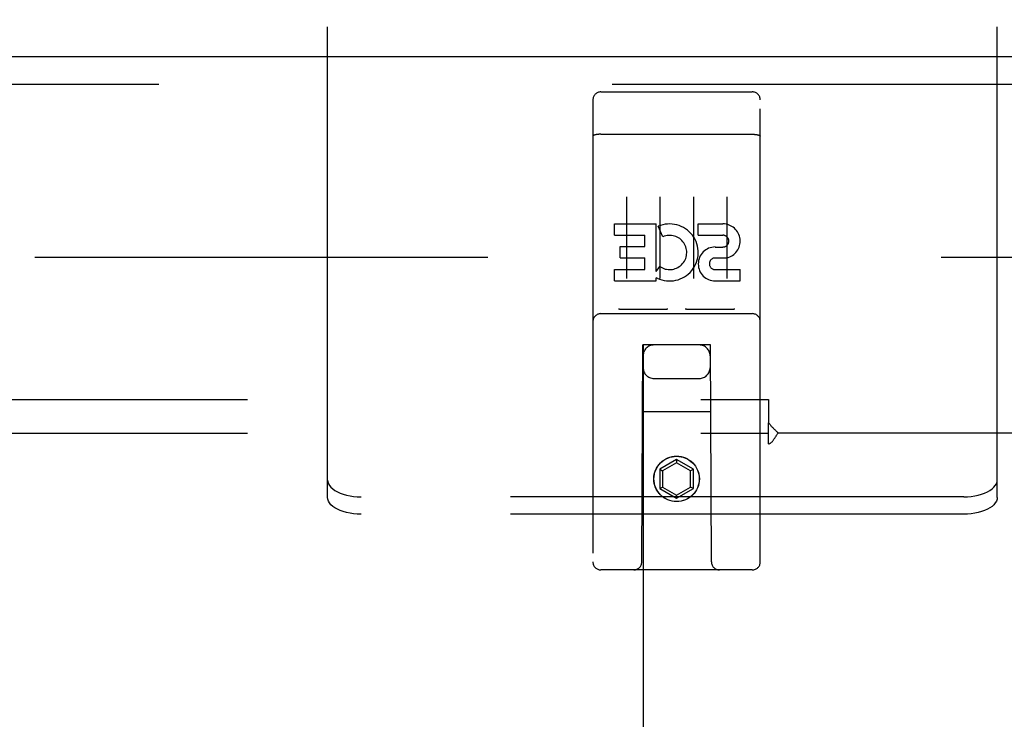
# Model space of a CAD drawing. Header units: inches. Extents: x 0 to 308, y 0 to 199.
# Tile 88 of 139: x 119.06 to 122.74, y 140.11 to 142.72. Entities that reach past the tile are written whole.
import ezdxf

# ---------------------------------------------------------------- set-up
doc = ezdxf.new("R2010")
doc.units = ezdxf.units.IN
doc.header["$LTSCALE"] = 16.920913
doc.header["$MEASUREMENT"] = 0
doc.linetypes.add('HIDDEN', pattern=[0.2, 0.1, -0.1])
for name, color, linetype in [('DEFAULT_2', 8, 'HIDDEN'), ('RIGHT_OR_MAIN_DOOR_ASSEMBLY', 7, 'CONTINUOUS'), ('SUBPANEL', 7, 'CONTINUOUS')]:
    doc.layers.add(name, color=color, linetype=linetype)

msp = doc.modelspace()

# ---------------------------------------------------------------- linework, layer by layer
at = {"layer": 'DEFAULT_2', "color": 8, "linetype": 'HIDDEN'}
for p, q in [((120.2097, 141.002), (120.2097, 143.5792)), ((122.7097, 141.002), (122.7097, 143.5792)), ((88.6587, 141.8338), (123.5959, 141.8338)), ((120.2097, 140.9371), (120.2097, 141.002)), ((122.7097, 140.9371), (122.7097, 141.002)), ((122.5847, 140.9395), (120.3347, 140.9395)), ((122.5847, 140.8746), (120.3347, 140.8746))]:
    msp.add_line(p, q, dxfattribs=at)
for points in [[(120.2097, 141.002), (120.2105, 140.995), (120.2128, 140.9881), (120.2167, 140.9814), (120.222, 140.9749), (120.2288, 140.9688), (120.2369, 140.9631), (120.2463, 140.9578), (120.2567, 140.9532), (120.2682, 140.9491), (120.2804, 140.9457), (120.2934, 140.943), (120.3069, 140.9411), (120.3206, 140.9399), (120.3347, 140.9395)], [(122.5847, 140.9395), (122.5987, 140.9399), (122.6125, 140.9411), (122.626, 140.943), (122.6389, 140.9457), (122.6512, 140.9491), (122.6626, 140.9532), (122.6731, 140.9578), (122.6824, 140.9631), (122.6905, 140.9688), (122.6973, 140.9749), (122.7026, 140.9814), (122.7065, 140.9881), (122.7089, 140.995), (122.7097, 141.002)], [(120.3347, 140.8746), (120.3206, 140.875), (120.3069, 140.8761), (120.2934, 140.8781), (120.2804, 140.8808), (120.2682, 140.8842), (120.2567, 140.8882), (120.2463, 140.8929), (120.2369, 140.8981), (120.2288, 140.9038), (120.222, 140.91), (120.2167, 140.9164), (120.2128, 140.9232), (120.2105, 140.93), (120.2097, 140.9371)], [(122.7097, 140.9371), (122.7089, 140.93), (122.7065, 140.9232), (122.7026, 140.9164), (122.6973, 140.91), (122.6905, 140.9038), (122.6824, 140.8981), (122.6731, 140.8929), (122.6626, 140.8882), (122.6512, 140.8842), (122.6389, 140.8808), (122.626, 140.8781), (122.6125, 140.8761), (122.5987, 140.875), (122.5847, 140.8746)]]:
    msp.add_lwpolyline(points, dxfattribs=at)
at = {"layer": 'RIGHT_OR_MAIN_DOOR_ASSEMBLY', "color": 3, "linetype": 'Continuous'}
msp.add_line((87.4297, 142.5838), (124.2832, 142.5838), dxfattribs=at)
at = {"layer": 'RIGHT_OR_MAIN_DOOR_ASSEMBLY', "color": 8, "linetype": 'HIDDEN'}
for p, q in [((87.4297, 142.4798), (124.2832, 142.4798)), ((121.2302, 142.4513), (121.7952, 142.4513)), ((121.2002, 142.4213), (121.2002, 140.6963)), ((121.8252, 140.6963), (121.8252, 142.4213)), ((121.2168, 142.2925), (121.216, 142.2924)), ((121.2175, 142.2926), (121.2168, 142.2925)), ((121.2183, 142.2927), (121.2175, 142.2926)), ((121.2191, 142.2928), (121.2183, 142.2927)), ((121.2199, 142.2929), (121.2191, 142.2928)), ((121.2207, 142.2929), (121.2199, 142.2929)), ((121.2215, 142.293), (121.2207, 142.2929)), ((121.2223, 142.2931), (121.2215, 142.293)), ((121.2231, 142.2931), (121.2223, 142.2931)), ((121.2239, 142.2932), (121.2231, 142.2931)), ((121.2247, 142.2932), (121.2239, 142.2932)), ((121.2256, 142.2932), (121.2247, 142.2932)), ((121.2264, 142.2933), (121.2256, 142.2932)), ((121.2272, 142.2933), (121.2264, 142.2933)), ((121.2281, 142.2933), (121.2272, 142.2933)), ((121.2289, 142.2933), (121.2281, 142.2933)), ((121.2297, 142.2933), (121.2289, 142.2933)), ((121.2297, 142.2933), (121.7952, 142.2933)), ((121.7952, 142.2933), (121.796, 142.2933)), ((121.796, 142.2933), (121.7968, 142.2933)), ((121.7968, 142.2933), (121.7977, 142.2933)), ((121.7977, 142.2933), (121.7985, 142.2933)), ((121.7985, 142.2933), (121.7994, 142.2932)), ((121.7994, 142.2932), (121.8002, 142.2932)), ((121.8002, 142.2932), (121.801, 142.2932)), ((121.801, 142.2932), (121.8018, 142.2931)), ((121.8018, 142.2931), (121.8027, 142.2931)), ((121.8027, 142.2931), (121.8035, 142.293)), ((121.8035, 142.293), (121.8043, 142.293)), ((121.8043, 142.293), (121.8051, 142.2929)), ((121.8051, 142.2929), (121.8059, 142.2928)), ((121.8059, 142.2928), (121.8066, 142.2927)), ((121.8066, 142.2927), (121.8074, 142.2927)), ((121.8074, 142.2927), (121.8082, 142.2926)), ((121.3252, 142.0602), (121.3252, 141.7542)), ((121.4502, 142.0602), (121.4502, 141.7542)), ((121.5752, 142.0602), (121.5752, 141.7542)), ((121.7002, 142.0602), (121.7002, 141.7542)), ((121.2808, 141.9161), (121.2808, 141.9585)), ((121.2808, 141.9585), (121.437, 141.9585)), ((121.437, 141.7809), (121.437, 141.9585)), ((121.4613, 141.9104), (121.4444, 141.9495)), ((121.5932, 141.9161), (121.5932, 141.9585)), ((121.5932, 141.9585), (121.6856, 141.9585)), ((121.2808, 141.9161), (121.3943, 141.9161)), ((121.3943, 141.8737), (121.3943, 141.9161)), ((121.5932, 141.9161), (121.6856, 141.9161)), ((121.3021, 141.8312), (121.3021, 141.8737)), ((121.3021, 141.8737), (121.3943, 141.8737)), ((121.6571, 141.8722), (121.6856, 141.8722)), ((121.3021, 141.8312), (121.3943, 141.8312)), ((121.3943, 141.7878), (121.3943, 141.8312)), ((121.6532, 141.8313), (121.6994, 141.8313)), ((121.2808, 141.7453), (121.2808, 141.7878)), ((121.2808, 141.7878), (121.3943, 141.7878)), ((121.437, 141.7809), (121.45, 141.7995)), ((121.6571, 141.7878), (121.7495, 141.7878)), ((121.7495, 141.7453), (121.7495, 141.7878)), ((121.437, 141.7453), (121.437, 141.7576)), ((121.4405, 141.7558), (121.437, 141.7576)), ((121.2808, 141.7453), (121.437, 141.7453)), ((121.6571, 141.7453), (121.7495, 141.7453)), ((121.4738, 141.6393), (121.3018, 141.6393)), ((121.7238, 141.6393), (121.5518, 141.6393)), ((121.2302, 141.6233), (121.7952, 141.6233)), ((121.3827, 140.6963), (121.3862, 141.5063)), ((121.4077, 141.5063), (121.3862, 141.5063)), ((121.3877, 141.5063), (121.3877, 104.5047)), ((121.6177, 141.5063), (121.4077, 141.5063)), ((121.6392, 141.5063), (121.6177, 141.5063)), ((121.6377, 104.5047), (121.6377, 141.5063)), ((121.6427, 140.6963), (121.6392, 141.5063)), ((121.4277, 141.3813), (121.5977, 141.3813)), ((121.6402, 141.2563), (121.3851, 141.2563)), ((121.5127, 141.0782), (121.4502, 141.0421)), ((121.5127, 141.0666), (121.4602, 141.0363)), ((121.5127, 141.0782), (121.5127, 141.0666)), ((121.5752, 141.0421), (121.5127, 141.0782)), ((121.5652, 141.0363), (121.5127, 141.0666)), ((121.4502, 141.0421), (121.4502, 140.9699)), ((121.4502, 141.0421), (121.4602, 141.0363)), ((121.4602, 141.0363), (121.4602, 140.9757)), ((121.5752, 141.0421), (121.5652, 141.0363)), ((121.5652, 140.9757), (121.5652, 141.0363)), ((121.5752, 140.9699), (121.5752, 141.0421)), ((121.4502, 140.9699), (121.4602, 140.9757)), ((121.4602, 140.9757), (121.5127, 140.9454)), ((121.5127, 140.9454), (121.5652, 140.9757)), ((121.5752, 140.9699), (121.5652, 140.9757)), ((121.4502, 140.9699), (121.5127, 140.9338)), ((121.5127, 140.9338), (121.5752, 140.9699)), ((121.5127, 140.9338), (121.5127, 140.9454)), ((121.7952, 140.6663), (121.2302, 140.6663))]:
    msp.add_line(p, q, dxfattribs=at)
for points in [[(121.216, 142.2924), (121.2157, 142.2924), (121.2153, 142.2923), (121.2149, 142.2923), (121.2146, 142.2922), (121.2142, 142.2922), (121.2139, 142.2921), (121.2135, 142.2921), (121.2132, 142.292), (121.2128, 142.2919), (121.2125, 142.2919), (121.2121, 142.2918), (121.2118, 142.2918), (121.2115, 142.2917), (121.2111, 142.2916), (121.2108, 142.2916), (121.2105, 142.2915), (121.2102, 142.2914), (121.2099, 142.2914), (121.2096, 142.2913), (121.2093, 142.2912), (121.209, 142.2911), (121.2087, 142.2911), (121.2084, 142.291), (121.2081, 142.2909), (121.2078, 142.2908), (121.2075, 142.2908), (121.2072, 142.2907), (121.207, 142.2906), (121.2067, 142.2905), (121.2065, 142.2904), (121.2062, 142.2903), (121.2059, 142.2903), (121.2057, 142.2902), (121.2055, 142.2901), (121.2052, 142.29), (121.205, 142.2899), (121.2048, 142.2898), (121.2045, 142.2897), (121.2043, 142.2897), (121.2041, 142.2896), (121.2039, 142.2895), (121.2037, 142.2894), (121.2035, 142.2893), (121.2033, 142.2892), (121.2031, 142.2891), (121.203, 142.289), (121.2028, 142.2889), (121.2026, 142.2888), (121.2025, 142.2887), (121.2023, 142.2886), (121.2021, 142.2885), (121.202, 142.2884), (121.2019, 142.2883), (121.2017, 142.2882), (121.2016, 142.2881), (121.2015, 142.288), (121.2013, 142.2879), (121.2012, 142.2878), (121.2011, 142.2877), (121.201, 142.2876), (121.2009, 142.2875), (121.2008, 142.2874), (121.2007, 142.2873), (121.2007, 142.2872), (121.2006, 142.2871), (121.2005, 142.287), (121.2005, 142.2869), (121.2004, 142.2868), (121.2004, 142.2867), (121.2003, 142.2866), (121.2003, 142.2865), (121.2002, 142.2864), (121.2002, 142.2863), (121.2002, 142.2862), (121.2002, 142.2861), (121.2002, 142.286), (121.2002, 142.2859)], [(121.8082, 142.2926), (121.8089, 142.2925), (121.8093, 142.2924), (121.8097, 142.2924), (121.81, 142.2923), (121.8104, 142.2923), (121.8108, 142.2922), (121.8111, 142.2922), (121.8115, 142.2921), (121.8118, 142.2921), (121.8122, 142.292), (121.8125, 142.2919), (121.8129, 142.2919), (121.8132, 142.2918), (121.8135, 142.2918), (121.8139, 142.2917), (121.8142, 142.2916), (121.8145, 142.2916), (121.8148, 142.2915), (121.8152, 142.2914), (121.8155, 142.2914), (121.8158, 142.2913), (121.8161, 142.2912), (121.8164, 142.2911), (121.8167, 142.2911), (121.817, 142.291), (121.8173, 142.2909), (121.8175, 142.2908), (121.8178, 142.2908), (121.8181, 142.2907), (121.8184, 142.2906), (121.8186, 142.2905), (121.8189, 142.2904), (121.8191, 142.2903), (121.8194, 142.2903), (121.8196, 142.2902), (121.8199, 142.2901), (121.8201, 142.29), (121.8203, 142.2899), (121.8206, 142.2898), (121.8208, 142.2897), (121.821, 142.2897), (121.8212, 142.2896), (121.8214, 142.2895), (121.8216, 142.2894), (121.8218, 142.2893), (121.822, 142.2892), (121.8222, 142.2891), (121.8224, 142.289), (121.8226, 142.2889), (121.8227, 142.2888), (121.8229, 142.2887), (121.823, 142.2886), (121.8232, 142.2885), (121.8233, 142.2884), (121.8235, 142.2883), (121.8236, 142.2882), (121.8238, 142.2881), (121.8239, 142.288), (121.824, 142.2879), (121.8241, 142.2878), (121.8242, 142.2877), (121.8243, 142.2876), (121.8244, 142.2875), (121.8245, 142.2874), (121.8246, 142.2873), (121.8247, 142.2872), (121.8247, 142.2871), (121.8248, 142.287), (121.8249, 142.2869), (121.8249, 142.2868), (121.825, 142.2867), (121.825, 142.2866), (121.8251, 142.2865), (121.8251, 142.2864), (121.8251, 142.2863), (121.8251, 142.2862), (121.8252, 142.2861), (121.8252, 142.286), (121.8252, 142.2859)], [(121.3018, 141.6393), (121.3015, 141.6393), (121.3013, 141.6393), (121.3011, 141.6393), (121.3009, 141.6393), (121.3007, 141.6393), (121.3005, 141.6393), (121.3003, 141.6394), (121.3001, 141.6394), (121.3, 141.6394), (121.2998, 141.6394), (121.2996, 141.6394), (121.2994, 141.6394), (121.2992, 141.6394), (121.2991, 141.6395), (121.2989, 141.6395), (121.2988, 141.6395), (121.2986, 141.6395), (121.2984, 141.6395), (121.2983, 141.6396), (121.2981, 141.6396), (121.298, 141.6396), (121.2978, 141.6396), (121.2977, 141.6397), (121.2976, 141.6397), (121.2974, 141.6397), (121.2973, 141.6398), (121.2972, 141.6398), (121.297, 141.6398), (121.2969, 141.6399), (121.2968, 141.6399), (121.2967, 141.6399), (121.2966, 141.64), (121.2964, 141.64), (121.2963, 141.64), (121.2962, 141.6401), (121.2961, 141.6401), (121.296, 141.6401), (121.2959, 141.6402), (121.2958, 141.6402), (121.2957, 141.6403), (121.2956, 141.6403), (121.2955, 141.6403), (121.2954, 141.6404), (121.2953, 141.6404), (121.2953, 141.6405), (121.2952, 141.6405)], [(121.4802, 141.6405), (121.4801, 141.6405), (121.48, 141.6404), (121.4799, 141.6404), (121.4798, 141.6403), (121.4797, 141.6403), (121.4796, 141.6403), (121.4795, 141.6402), (121.4794, 141.6402), (121.4793, 141.6401), (121.4792, 141.6401), (121.4791, 141.6401), (121.479, 141.64), (121.4789, 141.64), (121.4788, 141.64), (121.4787, 141.6399), (121.4785, 141.6399), (121.4784, 141.6398), (121.4783, 141.6398), (121.4782, 141.6398), (121.478, 141.6398), (121.4779, 141.6397), (121.4778, 141.6397), (121.4776, 141.6397), (121.4775, 141.6396), (121.4773, 141.6396), (121.4772, 141.6396), (121.477, 141.6396), (121.4769, 141.6395), (121.4767, 141.6395), (121.4766, 141.6395), (121.4764, 141.6395), (121.4763, 141.6395), (121.4761, 141.6394), (121.4759, 141.6394), (121.4757, 141.6394), (121.4756, 141.6394), (121.4754, 141.6394), (121.4752, 141.6394), (121.475, 141.6394), (121.4748, 141.6393), (121.4746, 141.6393), (121.4744, 141.6393), (121.4742, 141.6393), (121.474, 141.6393), (121.4738, 141.6393)], [(121.5518, 141.6393), (121.5515, 141.6393), (121.5513, 141.6393), (121.5511, 141.6393), (121.5509, 141.6393), (121.5507, 141.6393), (121.5505, 141.6393), (121.5503, 141.6394), (121.5501, 141.6394), (121.55, 141.6394), (121.5498, 141.6394), (121.5496, 141.6394), (121.5494, 141.6394), (121.5493, 141.6394), (121.5491, 141.6395), (121.5489, 141.6395), (121.5488, 141.6395), (121.5486, 141.6395), (121.5484, 141.6395), (121.5483, 141.6396), (121.5481, 141.6396), (121.548, 141.6396), (121.5479, 141.6396), (121.5477, 141.6397), (121.5476, 141.6397), (121.5474, 141.6397), (121.5473, 141.6398), (121.5472, 141.6398), (121.547, 141.6398), (121.5469, 141.6398), (121.5468, 141.6399), (121.5467, 141.6399), (121.5466, 141.64), (121.5465, 141.64), (121.5463, 141.64), (121.5462, 141.6401), (121.5461, 141.6401), (121.546, 141.6401), (121.5459, 141.6402), (121.5458, 141.6402), (121.5457, 141.6403), (121.5456, 141.6403), (121.5455, 141.6403), (121.5454, 141.6404), (121.5453, 141.6404), (121.5453, 141.6405), (121.5452, 141.6405)], [(121.7302, 141.6405), (121.7301, 141.6405), (121.73, 141.6404), (121.7299, 141.6404), (121.7298, 141.6403), (121.7297, 141.6403), (121.7296, 141.6403), (121.7295, 141.6402), (121.7294, 141.6402), (121.7293, 141.6401), (121.7292, 141.6401), (121.7291, 141.6401), (121.729, 141.64), (121.7289, 141.64), (121.7288, 141.64), (121.7287, 141.6399), (121.7285, 141.6399), (121.7284, 141.6399), (121.7283, 141.6398), (121.7282, 141.6398), (121.728, 141.6398), (121.7279, 141.6397), (121.7278, 141.6397), (121.7276, 141.6397), (121.7275, 141.6396), (121.7273, 141.6396), (121.7272, 141.6396), (121.727, 141.6396), (121.7269, 141.6395), (121.7267, 141.6395), (121.7266, 141.6395), (121.7264, 141.6395), (121.7263, 141.6395), (121.7261, 141.6394), (121.7259, 141.6394), (121.7257, 141.6394), (121.7256, 141.6394), (121.7254, 141.6394), (121.7252, 141.6394), (121.725, 141.6394), (121.7248, 141.6393), (121.7246, 141.6393), (121.7244, 141.6393), (121.7242, 141.6393), (121.724, 141.6393), (121.7238, 141.6393)]]:
    msp.add_lwpolyline(points, dxfattribs=at)
for radius in [0.085, 0.0845]:
    msp.add_circle((121.5127, 141.0063), radius, dxfattribs=at)
for centre, radius, start, end in [((121.2302, 142.4213), 0.03, 90, 180), ((121.7952, 142.4213), 0.03, 0, 90), ((121.4867, 141.8518), 0.1065, 244.2636, 113.4027), ((121.6857, 141.8942), 0.0644, 282.2995, 90.0775), ((121.4867, 141.8518), 0.0639, 234.8895, 113.4026), ((121.6856, 141.8942), 0.0219, 269.9011, 90), ((121.6571, 141.8088), 0.0635, 90, 270), ((121.6571, 141.8097), 0.0219, 100.307, 270), ((121.2302, 141.5933), 0.03, 90, 180), ((121.7952, 141.5933), 0.03, 0, 90), ((121.4277, 141.4663), 0.04, 90, 180), ((121.5977, 141.4663), 0.04, 0, 90), ((121.4277, 141.4213), 0.04, 180, 270), ((121.5977, 141.4213), 0.04, 270, 360), ((121.2302, 140.6963), 0.03, 180, 270), ((121.3527, 140.6963), 0.03, 270, 360), ((121.6727, 140.6963), 0.03, 180, 270), ((121.7952, 140.6963), 0.03, 270, 360)]:
    msp.add_arc(centre, radius, start, end, dxfattribs=at)
at = {"layer": 'SUBPANEL', "color": 8, "linetype": 'HIDDEN'}
for p, q in [((53.9189, 141.3026), (121.8564, 141.3026)), ((121.8564, 141.3026), (121.8564, 141.2161)), ((121.8564, 141.1367), (121.8564, 141.2161)), ((53.9189, 141.1776), (121.8564, 141.1776)), ((123.4814, 141.1776), (121.8918, 141.1776))]:
    msp.add_line(p, q, dxfattribs=at)
for points in [[(121.8564, 141.2161), (121.8582, 141.2137), (121.86, 141.2113), (121.8617, 141.2091), (121.8634, 141.207), (121.8651, 141.205), (121.8668, 141.2031), (121.8685, 141.2013), (121.8701, 141.1996), (121.8718, 141.1979), (121.8734, 141.1963), (121.8787, 141.1911)], [(121.8564, 141.1367), (121.8584, 141.1374), (121.8603, 141.1383), (121.8621, 141.1393), (121.8638, 141.1403), (121.8655, 141.1416), (121.8672, 141.143), (121.8689, 141.1446), (121.8705, 141.1463), (121.872, 141.1481), (121.8734, 141.15), (121.8749, 141.152), (121.8763, 141.1542), (121.8778, 141.1565), (121.8792, 141.1588)], [(121.8787, 141.1911), (121.8806, 141.1892), (121.8826, 141.1871), (121.8847, 141.1851), (121.8866, 141.1831), (121.8885, 141.1811), (121.8902, 141.1793), (121.8918, 141.1776)], [(121.8792, 141.1588), (121.8822, 141.1639), (121.8838, 141.1664), (121.8854, 141.169), (121.887, 141.1714), (121.8886, 141.1736), (121.8902, 141.1757), (121.8918, 141.1776)]]:
    msp.add_lwpolyline(points, dxfattribs=at)

doc.saveas('drawing.dxf')
